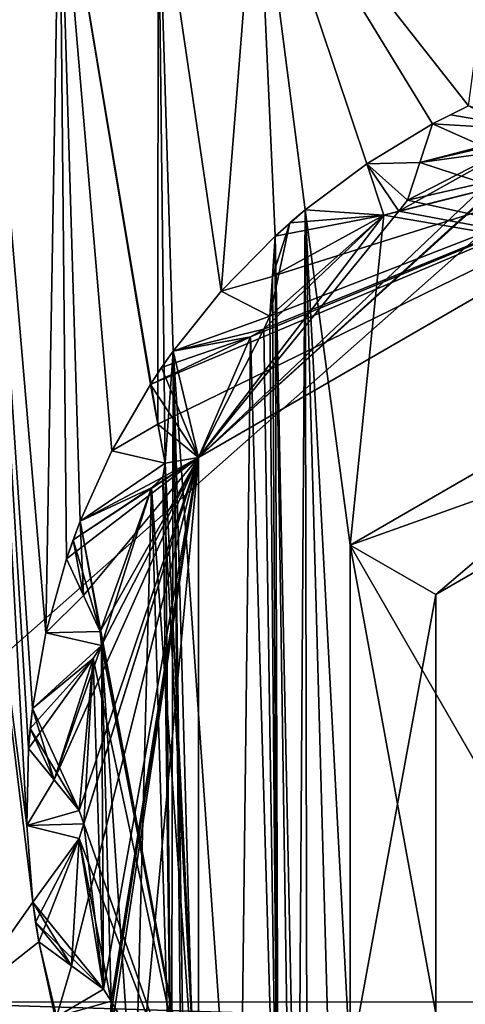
# Model space of a CAD drawing. Header units: metres. Extents: x -205 to 205, y -82 to 82.
# Tile 17 of 256: x -171.44 to -169.18, y -37.5 to -32.53. Entities that reach past the tile are written whole.
import ezdxf

# ---------------------------------------------------------------- set-up
doc = ezdxf.new("R2010")
doc.units = ezdxf.units.M
doc.layers.add('solid_PRT0003', color=7, linetype='CONTINUOUS')

msp = doc.modelspace()

# ---------------------------------------------------------------- linework, layer by layer
at = {"layer": 'solid_PRT0003'}
for points in [[(-200, -75), (-200, 75), (0, 75)], [(0, -75), (-200, -75), (0, 75)], [(-173.501572, -37.4888, 108.5), (-88.490875, 37.499069, 108.5), (-173.490875, 37.5112, 108.5)], [(-173.501572, -37.4888, 108.5), (-88.501579, -37.500927, 108.5), (-88.490875, 37.499069, 108.5)], [(-89.929092, -37.500725, 108.410858), (-172.074066, -37.489002, 108.410858), (-172.063354, 37.510998, 108.410858)], [(-89.918396, 37.499275, 108.410858), (-89.929092, -37.500725, 108.410858), (-172.063354, 37.510998, 108.410858)], [(-171.399933, -36.597992, 75), (-171.723206, -30.731848, 75), (-171.723694, -34.102295, 75)], [(-171.304398, -35.625072, 75), (-171.233902, -31.591772, 75), (-171.723206, -30.731848, 75)], [(-171.371552, -36.007824, 75), (-171.304398, -35.625072, 75), (-171.723206, -30.731848, 75)], [(-171.391357, -36.209488, 75), (-171.371552, -36.007824, 75), (-171.723206, -30.731848, 75)], [(-171.399933, -36.597992, 75), (-171.391357, -36.209488, 75), (-171.723206, -30.731848, 75)], [(-169.16832, -32.963825, 75), (-168.913467, -31.072834, 75), (-170.234879, -31.604565, 75)], [(-171.304398, -35.625072, 75), (-171.199478, -35.250904, 75), (-171.233902, -31.591772, 75)], [(-170.737717, -34.570728, 75), (-170.736191, -31.731861, 75), (-171.233902, -31.591772, 75)], [(-170.96991, -34.706478, 75), (-170.775223, -34.370159, 75), (-171.233902, -31.591772, 75)], [(-170.737717, -34.570728, 75), (-171.233902, -31.591772, 75), (-170.775223, -34.370159, 75)], [(-171.130142, -35.060505, 75), (-170.96991, -34.706478, 75), (-171.233902, -31.591772, 75)], [(-171.199478, -35.250904, 75), (-171.130142, -35.060505, 75), (-171.233902, -31.591772, 75)], [(-170.41748, -33.899929, 75), (-170.234879, -31.604565, 75), (-170.736191, -31.731861, 75)], [(-170.41748, -33.899929, 75), (-170.145279, -33.622585, 75), (-170.234879, -31.604565, 75)], [(-169.349213, -33.055164, 75), (-169.16832, -32.963825, 75), (-170.234879, -31.604565, 75)], [(-169.681824, -33.2561, 75), (-169.349213, -33.055164, 75), (-170.234879, -31.604565, 75)], [(-169.992798, -33.489136, 75), (-169.681824, -33.2561, 75), (-170.234879, -31.604565, 75)], [(-170.145279, -33.622585, 75), (-169.992798, -33.489136, 75), (-170.234879, -31.604565, 75)], [(-170.737717, -34.570728, 75), (-170.700821, -34.768085, 75), (-170.736191, -31.731861, 75)], [(-170.660721, -34.20298, 75), (-170.41748, -33.899929, 75), (-170.736191, -31.731861, 75)], [(-170.700821, -34.768085, 75), (-170.660721, -34.20298, 75), (-170.736191, -31.731861, 75)], [(-167.501068, -33.87476, 75), (-169.16832, -32.963825, 75), (-169.349213, -33.055164, 75)], [(-169.349213, -33.055164, 26), (-169.16832, -32.963825, 26), (-169.259354, -33.00832, 26)], [(-168.790146, -33.088223, 26), (-169.16832, -32.963825, 26), (-169.349213, -33.055164, 26)], [(-169.259354, -33.00832, 55), (-169.259354, -33.00832, 26), (-169.16832, -32.963825, 26)], [(-169.16832, -32.963825, 55), (-169.259354, -33.00832, 55), (-169.16832, -32.963825, 26)], [(-168.790146, -33.088223, 55), (-169.259354, -33.00832, 55), (-169.16832, -32.963825, 55)], [(-170.737717, -34.570728, 26), (-167.500931, -32.989655, 26), (-170.775223, -34.370159, 26)], [(-170.269394, -34.129803, 26), (-170.775223, -34.370159, 26), (-167.500931, -32.989655, 26)], [(-170.737717, -34.570728, 26), (-170.532379, -34.739414, 26), (-167.500931, -32.989655, 26)], [(-170.532455, -34.739559, 55), (-168.655167, -33.044525, 55), (-167.500931, -32.989655, 55)], [(-170.532379, -34.739414, 26), (-170.532455, -34.739559, 55), (-167.500931, -32.989655, 55)], [(-170.532379, -34.739414, 26), (-167.500931, -32.989655, 55), (-167.500931, -32.989655, 26)], [(-170.201614, -34.091389, 26), (-170.269394, -34.129803, 26), (-167.500931, -32.989655, 26)], [(-170.172165, -34.026516, 26), (-170.201614, -34.091389, 26), (-167.500931, -32.989655, 26)], [(-170.158646, -33.823399, 26), (-170.172165, -34.026516, 26), (-167.500931, -32.989655, 26)], [(-169.595566, -33.515575, 26), (-170.158646, -33.823399, 26), (-167.500931, -32.989655, 26)], [(-169.520355, -33.495224, 26), (-169.595566, -33.515575, 26), (-167.500931, -32.989655, 26)], [(-169.475708, -33.439716, 26), (-169.520355, -33.495224, 26), (-167.500931, -32.989655, 26)], [(-169.412964, -33.248993, 26), (-169.475708, -33.439716, 26), (-167.500931, -32.989655, 26)], [(-168.71225, -33.087215, 26), (-169.412964, -33.248993, 26), (-167.500931, -32.989655, 26)], [(-169.349213, -33.055164, 55), (-169.349213, -33.055164, 26), (-169.259354, -33.00832, 26)], [(-169.259354, -33.00832, 55), (-169.349213, -33.055164, 55), (-169.259354, -33.00832, 26)], [(-168.790146, -33.088223, 55), (-169.349213, -33.055164, 55), (-169.259354, -33.00832, 55)], [(-170.532455, -34.739559, 55), (-168.71225, -33.087212, 55), (-168.655167, -33.044525, 55)], [(-169.349213, -33.055164, 55), (-169.349213, -33.055164, 75), (-169.681824, -33.2561, 75)], [(-169.349213, -33.055164, 6), (-169.681824, -33.2561, 75), (-169.681824, -33.2561, 6)], [(-169.349213, -33.055164, 26), (-169.681824, -33.2561, 75), (-169.349213, -33.055164, 6)], [(-169.349213, -33.055164, 55), (-169.681824, -33.2561, 75), (-169.349213, -33.055164, 26)], [(-169.412964, -33.24897, 6), (-169.349213, -33.055164, 6), (-169.681824, -33.2561, 6)], [(-169.349213, -33.055164, 55), (-169.475708, -33.439716, 75), (-169.412964, -33.248993, 75)], [(-169.412964, -33.24897, 55), (-169.475708, -33.439716, 75), (-169.349213, -33.055164, 55)], [(-169.475708, -33.439716, 26), (-169.349213, -33.055164, 6), (-169.412964, -33.24897, 6)], [(-169.412964, -33.248993, 26), (-169.349213, -33.055164, 6), (-169.475708, -33.439716, 26)], [(-167.501068, -33.87476, 75), (-169.349213, -33.055164, 75), (-169.412964, -33.248993, 75)], [(-169.349213, -33.055164, 55), (-169.412964, -33.248993, 75), (-169.349213, -33.055164, 75)], [(-169.412964, -33.248993, 26), (-169.349213, -33.055164, 26), (-169.349213, -33.055164, 6)], [(-168.790146, -33.088223, 26), (-169.349213, -33.055164, 26), (-169.412964, -33.248993, 26)], [(-169.412964, -33.24897, 55), (-169.349213, -33.055164, 55), (-168.790146, -33.088223, 55)], [(-170.532455, -34.739559, 55), (-168.790146, -33.088223, 55), (-168.71225, -33.087212, 55)], [(-170.532455, -34.739559, 55), (-169.52037, -33.495224, 55), (-168.790146, -33.088223, 55)], [(-169.52037, -33.495224, 55), (-169.475693, -33.439682, 55), (-168.790146, -33.088223, 55)], [(-169.475693, -33.439682, 55), (-169.412964, -33.24897, 55), (-168.790146, -33.088223, 55)], [(-168.71225, -33.087215, 26), (-168.790146, -33.088223, 26), (-169.412964, -33.248993, 26)], [(-169.681824, -33.2561, 6), (-169.681824, -33.2561, 75), (-169.992798, -33.489136, 75)], [(-169.992798, -33.489136, 55), (-169.681824, -33.2561, 6), (-169.992798, -33.489136, 75)], [(-169.595566, -33.515575, 6), (-169.681824, -33.2561, 6), (-169.992798, -33.489136, 6)], [(-169.992798, -33.489136, 26), (-169.992798, -33.489136, 6), (-169.681824, -33.2561, 6)], [(-169.992798, -33.489136, 55), (-169.992798, -33.489136, 26), (-169.681824, -33.2561, 6)], [(-169.475693, -33.439682, 6), (-169.412964, -33.24897, 6), (-169.681824, -33.2561, 6)], [(-169.52037, -33.495224, 6), (-169.475693, -33.439682, 6), (-169.681824, -33.2561, 6)], [(-169.595566, -33.515575, 6), (-169.52037, -33.495224, 6), (-169.681824, -33.2561, 6)], [(-169.475693, -33.439682, 55), (-169.475708, -33.439716, 75), (-169.412964, -33.24897, 55)], [(-169.475708, -33.439716, 26), (-169.412964, -33.24897, 6), (-169.475693, -33.439682, 6)], [(-167.501068, -33.87476, 75), (-169.412964, -33.248993, 75), (-169.475708, -33.439716, 75)], [(-169.52037, -33.495224, 55), (-169.475708, -33.439716, 75), (-169.475693, -33.439682, 55)], [(-169.475708, -33.439716, 26), (-169.475693, -33.439682, 6), (-169.52037, -33.495224, 6)], [(-169.52037, -33.495224, 55), (-169.520355, -33.495224, 75), (-169.475708, -33.439716, 75)], [(-169.475708, -33.439716, 26), (-169.52037, -33.495224, 6), (-169.520355, -33.495224, 26)], [(-167.501068, -33.87476, 75), (-169.475708, -33.439716, 75), (-169.520355, -33.495224, 75)], [(-170.532455, -34.739559, 55), (-169.595566, -33.515575, 55), (-169.52037, -33.495224, 55)], [(-170.030426, -39.103981, 75), (-169.992798, -33.489136, 75), (-170.145279, -33.622585, 75)], [(-170.069901, -33.554871, 55), (-170.069901, -33.554871, 26), (-169.992798, -33.489136, 26)], [(-169.595566, -33.515575, 26), (-169.992798, -33.489136, 26), (-170.069901, -33.554871, 26)], [(-169.992798, -33.489136, 55), (-170.069901, -33.554871, 55), (-169.992798, -33.489136, 26)], [(-169.595566, -33.515575, 55), (-170.069901, -33.554871, 55), (-169.992798, -33.489136, 55)], [(-170.030426, -39.103981, 75), (-169.981964, -39.49913, 75), (-169.992798, -33.489136, 75)], [(-169.765823, -35.181904, 75), (-169.595566, -33.515575, 75), (-169.992798, -33.489136, 75)], [(-169.595566, -33.515575, 55), (-169.992798, -33.489136, 75), (-169.595566, -33.515575, 75)], [(-169.822311, -39.623905, 75), (-169.992798, -33.489136, 75), (-169.981964, -39.49913, 75)], [(-169.76619, -37.796764, 75), (-169.992798, -33.489136, 75), (-169.822311, -39.623905, 75)], [(-169.76619, -37.796764, 75), (-169.765823, -35.181904, 75), (-169.992798, -33.489136, 75)], [(-169.595566, -33.515575, 55), (-169.992798, -33.489136, 55), (-169.992798, -33.489136, 75)], [(-169.992798, -33.489136, 26), (-169.595566, -33.515575, 6), (-169.992798, -33.489136, 6)], [(-169.595566, -33.515575, 26), (-169.595566, -33.515575, 6), (-169.992798, -33.489136, 26)], [(-167.501068, -33.87476, 75), (-169.520355, -33.495224, 75), (-169.595566, -33.515575, 75)], [(-169.595566, -33.515575, 55), (-169.595566, -33.515575, 75), (-169.520355, -33.495224, 75)], [(-169.595566, -33.515575, 55), (-169.520355, -33.495224, 75), (-169.52037, -33.495224, 55)], [(-169.520355, -33.495224, 26), (-169.52037, -33.495224, 6), (-169.595566, -33.515575, 6)], [(-169.520355, -33.495224, 26), (-169.595566, -33.515575, 6), (-169.595566, -33.515575, 26)], [(-170.532455, -34.739559, 55), (-170.201614, -34.091389, 55), (-169.595566, -33.515575, 55)], [(-170.201614, -34.091389, 55), (-170.172165, -34.026478, 55), (-169.595566, -33.515575, 55)], [(-170.172165, -34.026478, 55), (-170.069901, -33.554871, 55), (-169.595566, -33.515575, 55)], [(-170.172165, -34.026478, 55), (-170.158829, -33.82616, 55), (-170.069901, -33.554871, 55)], [(-170.158829, -33.82616, 55), (-170.145279, -33.622585, 55), (-170.069901, -33.554871, 55)], [(-169.595566, -33.515575, 26), (-170.145279, -33.622585, 26), (-170.158646, -33.823399, 26)], [(-169.595566, -33.515575, 26), (-170.069901, -33.554871, 26), (-170.145279, -33.622585, 26)], [(-170.145279, -33.622585, 55), (-170.145279, -33.622585, 26), (-170.069901, -33.554871, 26)], [(-170.069901, -33.554871, 55), (-170.145279, -33.622585, 55), (-170.069901, -33.554871, 26)], [(-169.765823, -35.181904, 75), (-167.501068, -33.87476, 75), (-169.595566, -33.515575, 75)], [(-170.145279, -33.622585, 55), (-170.145279, -33.622585, 75), (-170.41748, -33.899929, 75)], [(-170.145279, -33.622585, 6), (-170.41748, -33.899929, 75), (-170.41748, -33.899929, 6)], [(-170.145279, -33.622585, 26), (-170.41748, -33.899929, 75), (-170.145279, -33.622585, 6)], [(-170.145279, -33.622585, 55), (-170.41748, -33.899929, 75), (-170.145279, -33.622585, 26)], [(-170.158829, -33.82616, 6), (-170.145279, -33.622585, 6), (-170.41748, -33.899929, 6)], [(-170.145279, -33.622585, 55), (-170.172165, -34.026516, 75), (-170.158646, -33.823399, 75)], [(-170.158829, -33.82616, 55), (-170.172165, -34.026516, 75), (-170.145279, -33.622585, 55)], [(-170.172165, -34.026516, 26), (-170.145279, -33.622585, 6), (-170.158829, -33.82616, 6)], [(-170.158646, -33.823399, 26), (-170.145279, -33.622585, 6), (-170.172165, -34.026516, 26)], [(-170.127411, -39.000454, 75), (-170.145279, -33.622585, 75), (-170.158646, -33.823399, 75)], [(-170.145279, -33.622585, 55), (-170.158646, -33.823399, 75), (-170.145279, -33.622585, 75)], [(-170.158646, -33.823399, 26), (-170.145279, -33.622585, 26), (-170.145279, -33.622585, 6)], [(-170.064514, -39.03392, 75), (-170.030426, -39.103981, 75), (-170.145279, -33.622585, 75)], [(-170.127411, -39.000454, 75), (-170.064514, -39.03392, 75), (-170.145279, -33.622585, 75)], [(-170.172165, -34.026478, 6), (-170.158829, -33.82616, 6), (-170.41748, -33.899929, 6)], [(-170.127411, -39.000454, 75), (-170.158646, -33.823399, 75), (-170.172165, -34.026516, 75)], [(-170.172165, -34.026478, 55), (-170.172165, -34.026516, 75), (-170.158829, -33.82616, 55)], [(-170.172165, -34.026516, 26), (-170.158829, -33.82616, 6), (-170.172165, -34.026478, 6)], [(-170.41748, -33.899929, 6), (-170.41748, -33.899929, 75), (-170.660721, -34.20298, 75)], [(-170.660721, -34.20298, 55), (-170.41748, -33.899929, 6), (-170.660721, -34.20298, 75)], [(-170.172165, -34.026478, 6), (-170.41748, -33.899929, 6), (-170.660721, -34.20298, 6)], [(-170.660721, -34.20298, 26), (-170.660721, -34.20298, 6), (-170.41748, -33.899929, 6)], [(-170.660721, -34.20298, 55), (-170.660721, -34.20298, 26), (-170.41748, -33.899929, 6)], [(-167.501129, -34.374657, 74.500084), (-167.501068, -33.87476, 75), (-169.765823, -35.181904, 75)], [(-169.765823, -35.181904, 6), (-167.501801, -39.104549, 6), (-167.501068, -33.87476, 6)], [(-169.332932, -35.431889, 6.499915), (-169.765823, -35.181904, 6), (-167.501068, -33.87476, 6)], [(-167.501129, -34.374657, 6.499915), (-169.332932, -35.431889, 6.499915), (-167.501068, -33.87476, 6)], [(-170.201614, -34.091389, 6), (-170.172165, -34.026478, 6), (-170.660721, -34.20298, 6)], [(-170.201614, -34.091389, 55), (-170.172165, -34.026516, 75), (-170.172165, -34.026478, 55)], [(-170.172165, -34.026516, 26), (-170.172165, -34.026478, 6), (-170.201614, -34.091389, 6)], [(-170.127411, -39.000454, 75), (-170.172165, -34.026516, 75), (-170.201614, -34.091389, 75)], [(-170.201614, -34.091389, 55), (-170.201614, -34.091389, 75), (-170.172165, -34.026516, 75)], [(-170.172165, -34.026516, 26), (-170.201614, -34.091389, 6), (-170.201614, -34.091389, 26)], [(-171.369797, -36.985424, 75), (-171.723694, -34.102295, 75), (-171.724167, -37.489052, 75)], [(-171.369797, -36.985424, 75), (-171.399933, -36.597992, 75), (-171.723694, -34.102295, 75)], [(-170.269394, -34.129803, 6), (-170.201614, -34.091389, 6), (-170.660721, -34.20298, 6)], [(-170.532455, -34.739559, 55), (-170.269394, -34.129803, 55), (-170.201614, -34.091389, 55)], [(-170.127411, -39.000454, 75), (-170.201614, -34.091389, 75), (-170.269394, -34.129803, 75)], [(-170.269394, -34.129803, 55), (-170.269394, -34.129803, 75), (-170.201614, -34.091389, 75)], [(-170.269394, -34.129803, 55), (-170.201614, -34.091389, 75), (-170.201614, -34.091389, 55)], [(-170.201614, -34.091389, 26), (-170.201614, -34.091389, 6), (-170.269394, -34.129803, 6)], [(-170.201614, -34.091389, 26), (-170.269394, -34.129803, 6), (-170.269394, -34.129803, 26)], [(-170.269394, -34.129803, 26), (-170.719055, -34.285824, 26), (-170.775223, -34.370159, 26)], [(-170.269394, -34.129803, 26), (-170.660721, -34.20298, 26), (-170.719055, -34.285824, 26)], [(-170.326508, -38.974567, 75), (-170.269394, -34.129803, 75), (-170.660721, -34.20298, 75)], [(-170.269394, -34.129803, 55), (-170.660721, -34.20298, 75), (-170.269394, -34.129803, 75)], [(-170.269394, -34.129803, 55), (-170.660721, -34.20298, 55), (-170.660721, -34.20298, 75)], [(-170.660721, -34.20298, 26), (-170.269394, -34.129803, 6), (-170.660721, -34.20298, 6)], [(-170.269394, -34.129803, 26), (-170.269394, -34.129803, 6), (-170.660721, -34.20298, 26)], [(-170.532455, -34.739559, 55), (-170.660721, -34.20298, 55), (-170.269394, -34.129803, 55)], [(-170.326508, -38.974567, 75), (-170.127411, -39.000454, 75), (-170.269394, -34.129803, 75)], [(-170.719055, -34.285824, 55), (-170.719055, -34.285824, 26), (-170.660721, -34.20298, 26)], [(-170.660721, -34.20298, 55), (-170.719055, -34.285824, 55), (-170.660721, -34.20298, 26)], [(-170.532455, -34.739559, 55), (-170.719055, -34.285824, 55), (-170.660721, -34.20298, 55)], [(-170.669327, -38.26852, 75), (-170.660721, -34.20298, 75), (-170.700821, -34.768085, 75)], [(-170.669327, -38.26852, 75), (-170.61673, -38.316578, 75), (-170.660721, -34.20298, 75)], [(-170.61673, -38.316578, 75), (-170.601135, -38.39291, 75), (-170.660721, -34.20298, 75)], [(-170.528854, -38.948257, 75), (-170.660721, -34.20298, 75), (-170.601135, -38.39291, 75)], [(-170.326508, -38.974567, 75), (-170.660721, -34.20298, 75), (-170.528854, -38.948257, 75)], [(-170.775223, -34.370159, 55), (-170.775223, -34.370159, 26), (-170.719055, -34.285824, 26)], [(-170.719055, -34.285824, 55), (-170.775223, -34.370159, 55), (-170.719055, -34.285824, 26)], [(-170.532455, -34.739559, 55), (-170.775223, -34.370159, 55), (-170.719055, -34.285824, 55)], [(-170.775223, -34.370159, 55), (-170.775223, -34.370159, 75), (-170.96991, -34.706478, 75)], [(-170.775223, -34.370159, 6), (-170.96991, -34.706478, 75), (-170.96991, -34.706478, 6)], [(-170.775223, -34.370159, 26), (-170.96991, -34.706478, 75), (-170.775223, -34.370159, 6)], [(-170.775223, -34.370159, 55), (-170.96991, -34.706478, 75), (-170.775223, -34.370159, 26)], [(-170.737732, -34.570705, 6), (-170.775223, -34.370159, 6), (-170.96991, -34.706478, 6)], [(-170.775223, -34.370159, 55), (-170.737717, -34.570728, 75), (-170.775223, -34.370159, 75)], [(-170.775223, -34.370159, 55), (-170.700821, -34.768085, 75), (-170.737717, -34.570728, 75)], [(-170.737732, -34.570705, 55), (-170.700821, -34.768085, 75), (-170.775223, -34.370159, 55)], [(-170.700821, -34.768085, 26), (-170.775223, -34.370159, 6), (-170.737732, -34.570705, 6)], [(-170.737717, -34.570728, 26), (-170.775223, -34.370159, 26), (-170.775223, -34.370159, 6)], [(-170.737717, -34.570728, 26), (-170.775223, -34.370159, 6), (-170.700821, -34.768085, 26)], [(-170.532455, -34.739559, 55), (-170.737732, -34.570705, 55), (-170.775223, -34.370159, 55)], [(-169.332932, -35.431889, 74.500084), (-167.501129, -34.374657, 74.500084), (-169.765823, -35.181904, 75)], [(-169.332932, -35.431889, 74.500084), (-169.332932, -35.431889, 6.499915), (-167.501129, -34.374657, 6.499915)], [(-169.332932, -35.431889, 74.500084), (-167.501129, -34.374657, 6.499915), (-167.501129, -34.374657, 74.500084)], [(-170.700821, -34.768047, 6), (-170.737732, -34.570705, 6), (-170.96991, -34.706478, 6)], [(-170.700821, -34.768047, 55), (-170.700821, -34.768085, 75), (-170.737732, -34.570705, 55)], [(-170.700821, -34.768085, 26), (-170.737732, -34.570705, 6), (-170.700821, -34.768047, 6)], [(-170.532455, -34.739559, 55), (-170.700821, -34.768047, 55), (-170.737732, -34.570705, 55)], [(-170.737717, -34.570728, 26), (-170.700821, -34.768085, 26), (-170.532379, -34.739414, 26)], [(-171.261871, -36.36718, 26), (-171.134445, -36.522346, 26), (-170.532379, -34.739414, 26)], [(-171.022995, -35.688862, 26), (-171.261871, -36.36718, 26), (-170.532379, -34.739414, 26)], [(-170.532379, -34.739414, 26), (-171.166046, -35.155254, 26), (-171.199478, -35.250904, 26)], [(-171.113266, -35.435848, 26), (-170.532379, -34.739414, 26), (-171.199478, -35.250904, 26)], [(-171.174179, -37.30621, 26), (-171.012177, -37.424812, 26), (-170.532379, -34.739414, 26)], [(-171.134628, -36.6642, 26), (-171.174179, -37.30621, 26), (-170.532379, -34.739414, 26)], [(-170.769302, -34.892307, 26), (-171.166046, -35.155254, 26), (-170.532379, -34.739414, 26)], [(-171.111511, -36.589794, 26), (-171.134628, -36.6642, 26), (-170.532379, -34.739414, 26)], [(-171.134445, -36.522346, 26), (-171.111511, -36.589794, 26), (-170.532379, -34.739414, 26)], [(-170.96991, -34.706478, 6), (-170.96991, -34.706478, 75), (-171.130142, -35.060505, 75)], [(-171.130142, -35.060505, 55), (-170.96991, -34.706478, 6), (-171.130142, -35.060505, 75)], [(-170.700821, -34.768047, 6), (-170.96991, -34.706478, 6), (-171.130142, -35.060505, 6)], [(-171.130142, -35.060505, 26), (-171.130142, -35.060505, 6), (-170.96991, -34.706478, 6)], [(-171.130142, -35.060505, 55), (-171.130142, -35.060505, 26), (-170.96991, -34.706478, 6)], [(-171.113266, -35.435848, 26), (-171.028442, -35.617825, 26), (-170.532379, -34.739414, 26)], [(-170.855728, -38.193932, 26), (-170.532379, -34.739414, 26), (-171.045166, -38.11813, 26)], [(-170.977066, -37.562252, 26), (-171.045166, -38.11813, 26), (-170.532379, -34.739414, 26)], [(-171.028442, -35.617825, 26), (-171.022995, -35.688862, 26), (-170.532379, -34.739414, 26)], [(-171.012177, -37.424812, 26), (-170.97319, -37.48444, 26), (-170.532379, -34.739414, 26)], [(-170.97319, -37.48444, 26), (-170.977066, -37.562252, 26), (-170.532379, -34.739414, 26)], [(-170.855728, -38.193932, 26), (-170.532959, -38.238888, 26), (-170.532379, -34.739414, 26)], [(-170.713211, -34.838242, 26), (-170.769302, -34.892307, 26), (-170.532379, -34.739414, 26)], [(-170.700821, -34.768085, 26), (-170.713211, -34.838242, 26), (-170.532379, -34.739414, 26)], [(-170.532455, -34.739559, 55), (-170.532867, -38.239029, 55), (-170.700821, -34.768047, 55)], [(-170.532379, -34.739414, 26), (-170.532959, -38.238888, 26), (-170.532455, -34.739559, 55)], [(-170.532959, -38.238888, 26), (-170.532867, -38.239029, 55), (-170.532455, -34.739559, 55)], [(-170.713211, -34.838245, 6), (-170.700821, -34.768047, 6), (-171.130142, -35.060505, 6)], [(-170.713211, -34.838245, 55), (-170.700821, -34.768085, 75), (-170.700821, -34.768047, 55)], [(-170.700821, -34.768085, 26), (-170.700821, -34.768047, 6), (-170.713211, -34.838245, 6)], [(-170.532867, -38.239029, 55), (-170.713211, -34.838245, 55), (-170.700821, -34.768047, 55)], [(-170.669327, -38.26852, 75), (-170.700821, -34.768085, 75), (-170.713211, -34.838242, 75)], [(-170.713211, -34.838245, 55), (-170.713211, -34.838242, 75), (-170.700821, -34.768085, 75)], [(-170.700821, -34.768085, 26), (-170.713211, -34.838245, 6), (-170.713211, -34.838242, 26)], [(-170.769302, -34.892307, 6), (-170.713211, -34.838245, 6), (-171.130142, -35.060505, 6)], [(-170.669327, -38.26852, 75), (-170.713211, -34.838242, 75), (-170.769302, -34.892307, 75)], [(-170.769302, -34.892307, 55), (-170.769302, -34.892307, 75), (-170.713211, -34.838242, 75)], [(-170.769302, -34.892307, 55), (-170.713211, -34.838242, 75), (-170.713211, -34.838245, 55)], [(-170.713211, -34.838242, 26), (-170.713211, -34.838245, 6), (-170.769302, -34.892307, 6)], [(-170.713211, -34.838242, 26), (-170.769302, -34.892307, 6), (-170.769302, -34.892307, 26)], [(-170.532867, -38.239029, 55), (-170.769302, -34.892307, 55), (-170.713211, -34.838245, 55)], [(-170.769302, -34.892307, 26), (-171.130142, -35.060505, 26), (-171.166046, -35.155254, 26)], [(-171.028442, -35.617825, 75), (-170.769302, -34.892307, 75), (-171.130142, -35.060505, 75)], [(-170.769302, -34.892307, 55), (-171.130142, -35.060505, 75), (-170.769302, -34.892307, 75)], [(-170.769302, -34.892307, 55), (-171.130142, -35.060505, 55), (-171.130142, -35.060505, 75)], [(-171.130142, -35.060505, 26), (-170.769302, -34.892307, 6), (-171.130142, -35.060505, 6)], [(-170.769302, -34.892307, 26), (-170.769302, -34.892307, 6), (-171.130142, -35.060505, 26)], [(-170.532867, -38.239029, 55), (-171.130142, -35.060505, 55), (-170.769302, -34.892307, 55)], [(-171.028442, -35.617825, 75), (-171.022995, -35.688862, 75), (-170.769302, -34.892307, 75)], [(-170.855728, -38.193932, 75), (-170.769302, -34.892307, 75), (-171.022995, -35.688862, 75)], [(-170.855728, -38.193932, 75), (-170.669327, -38.26852, 75), (-170.769302, -34.892307, 75)], [(-171.113266, -35.435848, 75), (-171.130142, -35.060505, 75), (-171.199478, -35.250904, 75)], [(-171.166046, -35.155254, 55), (-171.166046, -35.155254, 26), (-171.130142, -35.060505, 26)], [(-171.130142, -35.060505, 55), (-171.166046, -35.155254, 55), (-171.130142, -35.060505, 26)], [(-171.028458, -35.61779, 55), (-171.166046, -35.155254, 55), (-171.130142, -35.060505, 55)], [(-171.113266, -35.435848, 75), (-171.028442, -35.617825, 75), (-171.130142, -35.060505, 75)], [(-170.532867, -38.239029, 55), (-171.028458, -35.61779, 55), (-171.130142, -35.060505, 55)], [(-171.199478, -35.250904, 55), (-171.199478, -35.250904, 26), (-171.166046, -35.155254, 26)], [(-171.166046, -35.155254, 55), (-171.199478, -35.250904, 55), (-171.166046, -35.155254, 26)], [(-171.113281, -35.435825, 55), (-171.199478, -35.250904, 55), (-171.166046, -35.155254, 55)], [(-171.028458, -35.61779, 55), (-171.113281, -35.435825, 55), (-171.166046, -35.155254, 55)], [(-169.332932, -35.431889, 74.500084), (-169.765823, -35.181904, 75), (-169.76619, -37.796764, 75)], [(-169.765823, -35.181904, 6), (-169.76619, -37.796764, 6), (-167.501801, -39.104549, 6)], [(-169.333221, -37.546898, 6.499915), (-169.76619, -37.796764, 6), (-169.765823, -35.181904, 6)], [(-169.332932, -35.431889, 6.499915), (-169.333221, -37.546898, 6.499915), (-169.765823, -35.181904, 6)], [(-171.199478, -35.250904, 55), (-171.199478, -35.250904, 75), (-171.304398, -35.625072, 75)], [(-171.199478, -35.250904, 6), (-171.304398, -35.625072, 75), (-171.304398, -35.625072, 6)], [(-171.199478, -35.250904, 26), (-171.304398, -35.625072, 75), (-171.199478, -35.250904, 6)], [(-171.199478, -35.250904, 55), (-171.304398, -35.625072, 75), (-171.199478, -35.250904, 26)], [(-171.113281, -35.435825, 6), (-171.199478, -35.250904, 6), (-171.304398, -35.625072, 6)], [(-171.199478, -35.250904, 55), (-171.113266, -35.435848, 75), (-171.199478, -35.250904, 75)], [(-171.199478, -35.250904, 55), (-171.028442, -35.617825, 75), (-171.113266, -35.435848, 75)], [(-171.113281, -35.435825, 55), (-171.028442, -35.617825, 75), (-171.199478, -35.250904, 55)], [(-171.028442, -35.617825, 26), (-171.199478, -35.250904, 6), (-171.113281, -35.435825, 6)], [(-171.113266, -35.435848, 26), (-171.199478, -35.250904, 26), (-171.199478, -35.250904, 6)], [(-171.113266, -35.435848, 26), (-171.199478, -35.250904, 6), (-171.028442, -35.617825, 26)], [(-171.028458, -35.61779, 6), (-171.113281, -35.435825, 6), (-171.304398, -35.625072, 6)], [(-171.028458, -35.61779, 55), (-171.028442, -35.617825, 75), (-171.113281, -35.435825, 55)], [(-171.028442, -35.617825, 26), (-171.113281, -35.435825, 6), (-171.028458, -35.61779, 6)], [(-169.332932, -35.431889, 74.500084), (-169.76619, -37.796764, 75), (-169.333221, -37.546898, 74.500084)], [(-169.333221, -37.546898, 74.500084), (-169.333221, -37.546898, 6.499915), (-169.332932, -35.431889, 6.499915)], [(-169.332932, -35.431889, 74.500084), (-169.333221, -37.546898, 74.500084), (-169.332932, -35.431889, 6.499915)], [(-171.304398, -35.625072, 6), (-171.304398, -35.625072, 75), (-171.371552, -36.007824, 75)], [(-171.371552, -36.007824, 55), (-171.304398, -35.625072, 6), (-171.371552, -36.007824, 75)], [(-171.022995, -35.688862, 6), (-171.304398, -35.625072, 6), (-171.371552, -36.007824, 6)], [(-171.371552, -36.007824, 26), (-171.371552, -36.007824, 6), (-171.304398, -35.625072, 6)], [(-171.371552, -36.007824, 55), (-171.371552, -36.007824, 26), (-171.304398, -35.625072, 6)], [(-171.022995, -35.688862, 6), (-171.028458, -35.61779, 6), (-171.304398, -35.625072, 6)], [(-171.022995, -35.688862, 55), (-171.028442, -35.617825, 75), (-171.028458, -35.61779, 55)], [(-171.028442, -35.617825, 26), (-171.028458, -35.61779, 6), (-171.022995, -35.688862, 6)], [(-170.532867, -38.239029, 55), (-171.022995, -35.688862, 55), (-171.028458, -35.61779, 55)], [(-171.022995, -35.688862, 55), (-171.022995, -35.688862, 75), (-171.028442, -35.617825, 75)], [(-171.028442, -35.617825, 26), (-171.022995, -35.688862, 6), (-171.022995, -35.688862, 26)], [(-171.063889, -35.755177, 6), (-171.022995, -35.688862, 6), (-171.371552, -36.007824, 6)], [(-171.022995, -35.688862, 26), (-171.063889, -35.755177, 26), (-171.261871, -36.36718, 26)], [(-171.012177, -37.424812, 75), (-171.022995, -35.688862, 75), (-171.063889, -35.755177, 75)], [(-171.063889, -35.755177, 55), (-171.063889, -35.755177, 75), (-171.022995, -35.688862, 75)], [(-171.063889, -35.755177, 55), (-171.022995, -35.688862, 75), (-171.022995, -35.688862, 55)], [(-171.022995, -35.688862, 26), (-171.022995, -35.688862, 6), (-171.063889, -35.755177, 6)], [(-171.022995, -35.688862, 26), (-171.063889, -35.755177, 6), (-171.063889, -35.755177, 26)], [(-170.532867, -38.239029, 55), (-171.063889, -35.755177, 55), (-171.022995, -35.688862, 55)], [(-171.012177, -37.424812, 75), (-170.97319, -37.48444, 75), (-171.022995, -35.688862, 75)], [(-170.855728, -38.193932, 75), (-171.022995, -35.688862, 75), (-170.97319, -37.48444, 75)], [(-171.063889, -35.755177, 26), (-171.382767, -36.108528, 26), (-171.391357, -36.209488, 26)], [(-171.063889, -35.755177, 26), (-171.391357, -36.209488, 26), (-171.261871, -36.36718, 26)], [(-171.063889, -35.755177, 26), (-171.371552, -36.007824, 26), (-171.382767, -36.108528, 26)], [(-171.134445, -36.522346, 75), (-171.063889, -35.755177, 75), (-171.371552, -36.007824, 75)], [(-171.063889, -35.755177, 55), (-171.371552, -36.007824, 75), (-171.063889, -35.755177, 75)], [(-171.063889, -35.755177, 55), (-171.371552, -36.007824, 55), (-171.371552, -36.007824, 75)], [(-171.371552, -36.007824, 26), (-171.063889, -35.755177, 6), (-171.371552, -36.007824, 6)], [(-171.063889, -35.755177, 26), (-171.063889, -35.755177, 6), (-171.371552, -36.007824, 26)], [(-171.134476, -36.522316, 55), (-171.371552, -36.007824, 55), (-171.063889, -35.755177, 55)], [(-170.532867, -38.239029, 55), (-171.134476, -36.522316, 55), (-171.063889, -35.755177, 55)], [(-171.134445, -36.522346, 75), (-171.111511, -36.589794, 75), (-171.063889, -35.755177, 75)], [(-171.012177, -37.424812, 75), (-171.063889, -35.755177, 75), (-171.111511, -36.589794, 75)], [(-171.261871, -36.36718, 75), (-171.371552, -36.007824, 75), (-171.391357, -36.209488, 75)], [(-171.382767, -36.108528, 55), (-171.382767, -36.108528, 26), (-171.371552, -36.007824, 26)], [(-171.371552, -36.007824, 55), (-171.382767, -36.108528, 55), (-171.371552, -36.007824, 26)], [(-171.134476, -36.522316, 55), (-171.382767, -36.108528, 55), (-171.371552, -36.007824, 55)], [(-171.261871, -36.36718, 75), (-171.134445, -36.522346, 75), (-171.371552, -36.007824, 75)], [(-171.391357, -36.209488, 55), (-171.391357, -36.209488, 26), (-171.382767, -36.108528, 26)], [(-171.382767, -36.108528, 55), (-171.391357, -36.209488, 55), (-171.382767, -36.108528, 26)], [(-171.261887, -36.367161, 55), (-171.391357, -36.209488, 55), (-171.382767, -36.108528, 55)], [(-171.134476, -36.522316, 55), (-171.261887, -36.367161, 55), (-171.382767, -36.108528, 55)], [(-171.391357, -36.209488, 55), (-171.391357, -36.209488, 75), (-171.399933, -36.597992, 75)], [(-171.391357, -36.209488, 6), (-171.399933, -36.597992, 75), (-171.399933, -36.597992, 6)], [(-171.391357, -36.209488, 26), (-171.399933, -36.597992, 75), (-171.391357, -36.209488, 6)], [(-171.391357, -36.209488, 55), (-171.399933, -36.597992, 75), (-171.391357, -36.209488, 26)], [(-171.261887, -36.367161, 6), (-171.391357, -36.209488, 6), (-171.399933, -36.597992, 6)], [(-171.391357, -36.209488, 55), (-171.261871, -36.36718, 75), (-171.391357, -36.209488, 75)], [(-171.391357, -36.209488, 55), (-171.134445, -36.522346, 75), (-171.261871, -36.36718, 75)], [(-171.261887, -36.367161, 55), (-171.134445, -36.522346, 75), (-171.391357, -36.209488, 55)], [(-171.134445, -36.522346, 26), (-171.391357, -36.209488, 6), (-171.261887, -36.367161, 6)], [(-171.261871, -36.36718, 26), (-171.391357, -36.209488, 26), (-171.391357, -36.209488, 6)], [(-171.261871, -36.36718, 26), (-171.391357, -36.209488, 6), (-171.134445, -36.522346, 26)], [(-171.134476, -36.522316, 6), (-171.261887, -36.367161, 6), (-171.399933, -36.597992, 6)], [(-171.134476, -36.522316, 55), (-171.134445, -36.522346, 75), (-171.261887, -36.367161, 55)], [(-171.134445, -36.522346, 26), (-171.261887, -36.367161, 6), (-171.134476, -36.522316, 6)], [(-171.111511, -36.589798, 6), (-171.134476, -36.522316, 6), (-171.399933, -36.597992, 6)], [(-171.111511, -36.589798, 55), (-171.134445, -36.522346, 75), (-171.134476, -36.522316, 55)], [(-171.134445, -36.522346, 26), (-171.134476, -36.522316, 6), (-171.111511, -36.589798, 6)], [(-170.532867, -38.239029, 55), (-171.111511, -36.589798, 55), (-171.134476, -36.522316, 55)], [(-171.111511, -36.589798, 55), (-171.111511, -36.589794, 75), (-171.134445, -36.522346, 75)], [(-171.134445, -36.522346, 26), (-171.111511, -36.589798, 6), (-171.111511, -36.589794, 26)], [(-171.134628, -36.6642, 6), (-171.111511, -36.589798, 6), (-171.399933, -36.597992, 6)], [(-171.012177, -37.424812, 75), (-171.111511, -36.589794, 75), (-171.134628, -36.6642, 75)], [(-171.134628, -36.6642, 55), (-171.134628, -36.6642, 75), (-171.111511, -36.589794, 75)], [(-171.134628, -36.6642, 55), (-171.111511, -36.589794, 75), (-171.111511, -36.589798, 55)], [(-171.111511, -36.589794, 26), (-171.111511, -36.589798, 6), (-171.134628, -36.6642, 6)], [(-171.111511, -36.589794, 26), (-171.134628, -36.6642, 6), (-171.134628, -36.6642, 26)], [(-170.532867, -38.239029, 55), (-171.134628, -36.6642, 55), (-171.111511, -36.589798, 55)], [(-171.399933, -36.597992, 6), (-171.399933, -36.597992, 75), (-171.369797, -36.985424, 75)], [(-171.369797, -36.985424, 55), (-171.399933, -36.597992, 6), (-171.369797, -36.985424, 75)], [(-171.134628, -36.6642, 6), (-171.399933, -36.597992, 6), (-171.369797, -36.985424, 6)], [(-171.369797, -36.985424, 26), (-171.369797, -36.985424, 6), (-171.399933, -36.597992, 6)], [(-171.369797, -36.985424, 55), (-171.369797, -36.985424, 26), (-171.399933, -36.597992, 6)], [(-171.174179, -37.30621, 75), (-171.134628, -36.6642, 75), (-171.369797, -36.985424, 75)], [(-171.134628, -36.6642, 55), (-171.369797, -36.985424, 75), (-171.134628, -36.6642, 75)], [(-171.134628, -36.6642, 55), (-171.369797, -36.985424, 55), (-171.369797, -36.985424, 75)], [(-171.369797, -36.985424, 26), (-171.134628, -36.6642, 6), (-171.369797, -36.985424, 6)], [(-171.134628, -36.6642, 26), (-171.134628, -36.6642, 6), (-171.369797, -36.985424, 26)], [(-171.134628, -36.6642, 26), (-171.369797, -36.985424, 26), (-171.355606, -37.085751, 26)], [(-171.012207, -37.424789, 55), (-171.369797, -36.985424, 55), (-171.134628, -36.6642, 55)], [(-171.134628, -36.6642, 26), (-171.355606, -37.085751, 26), (-171.338821, -37.185677, 26)], [(-171.134628, -36.6642, 26), (-171.338821, -37.185677, 26), (-171.174179, -37.30621, 26)], [(-171.174179, -37.30621, 75), (-171.012177, -37.424812, 75), (-171.134628, -36.6642, 75)], [(-170.97319, -37.484444, 55), (-171.012207, -37.424789, 55), (-171.134628, -36.6642, 55)], [(-170.532867, -38.239029, 55), (-170.97319, -37.484444, 55), (-171.134628, -36.6642, 55)], [(-171.338821, -37.185677, 75), (-171.369797, -36.985424, 75), (-171.724167, -37.489052, 75)], [(-171.174179, -37.30621, 75), (-171.369797, -36.985424, 75), (-171.338821, -37.185677, 75)], [(-171.355606, -37.085751, 55), (-171.355606, -37.085751, 26), (-171.369797, -36.985424, 26)], [(-171.369797, -36.985424, 55), (-171.355606, -37.085751, 55), (-171.369797, -36.985424, 26)], [(-171.012207, -37.424789, 55), (-171.355606, -37.085751, 55), (-171.369797, -36.985424, 55)], [(-171.338821, -37.185677, 55), (-171.338821, -37.185677, 26), (-171.355606, -37.085751, 26)], [(-171.355606, -37.085751, 55), (-171.338821, -37.185677, 55), (-171.355606, -37.085751, 26)], [(-171.17421, -37.306194, 55), (-171.338821, -37.185677, 55), (-171.355606, -37.085751, 55)], [(-171.012207, -37.424789, 55), (-171.17421, -37.306194, 55), (-171.355606, -37.085751, 55)], [(-171.338821, -37.185677, 75), (-171.724167, -37.489052, 75), (-170.780624, -39.76791, 75)], [(-171.250504, -37.564106, 75), (-171.338821, -37.185677, 75), (-170.780624, -39.76791, 75)], [(-171.338821, -37.185677, 55), (-171.338821, -37.185677, 75), (-171.250504, -37.564106, 75)], [(-171.338821, -37.185677, 55), (-171.174179, -37.30621, 75), (-171.338821, -37.185677, 75)], [(-171.338821, -37.185677, 6), (-171.250504, -37.564106, 75), (-171.250504, -37.564106, 6)], [(-171.338821, -37.185677, 26), (-171.250504, -37.564106, 75), (-171.338821, -37.185677, 6)], [(-171.338821, -37.185677, 55), (-171.250504, -37.564106, 75), (-171.338821, -37.185677, 26)], [(-171.338821, -37.185677, 55), (-171.012177, -37.424812, 75), (-171.174179, -37.30621, 75)], [(-171.17421, -37.306194, 55), (-171.012177, -37.424812, 75), (-171.338821, -37.185677, 55)], [(-171.17421, -37.306194, 6), (-171.338821, -37.185677, 6), (-171.250504, -37.564106, 6)], [(-171.012177, -37.424812, 26), (-171.338821, -37.185677, 6), (-171.17421, -37.306194, 6)], [(-171.174179, -37.30621, 26), (-171.338821, -37.185677, 26), (-171.338821, -37.185677, 6)], [(-171.174179, -37.30621, 26), (-171.338821, -37.185677, 6), (-171.012177, -37.424812, 26)], [(-171.012207, -37.424789, 6), (-171.17421, -37.306194, 6), (-171.250504, -37.564106, 6)], [(-171.012207, -37.424789, 55), (-171.012177, -37.424812, 75), (-171.17421, -37.306194, 55)], [(-171.012177, -37.424812, 26), (-171.17421, -37.306194, 6), (-171.012207, -37.424789, 6)], [(-170.97319, -37.484444, 6), (-171.012207, -37.424789, 6), (-171.250504, -37.564106, 6)], [(-170.97319, -37.484444, 55), (-171.012177, -37.424812, 75), (-171.012207, -37.424789, 55)], [(-171.012177, -37.424812, 26), (-171.012207, -37.424789, 6), (-170.97319, -37.484444, 6)], [(-170.97319, -37.484444, 55), (-170.97319, -37.48444, 75), (-171.012177, -37.424812, 75)], [(-171.012177, -37.424812, 26), (-170.97319, -37.484444, 6), (-170.97319, -37.48444, 26)], [(-172.037628, -41.024548, 108.5), (-88.501579, -37.500927, 108.5), (-173.501572, -37.4888, 108.5)], [(-171.028061, -40.015278, 108.410858), (-171.724167, -37.489052, 75), (-172.074066, -37.489002, 108.410858)], [(-90.975815, -40.026699, 108.410858), (-172.074066, -37.489002, 108.410858), (-89.929092, -37.500725, 108.410858)], [(-171.028061, -40.015278, 108.410858), (-172.074066, -37.489002, 108.410858), (-90.975815, -40.026699, 108.410858)], [(-171.028061, -40.015278, 108.410858), (-170.780624, -39.76791, 75), (-171.724167, -37.489052, 75)], [(-170.977066, -37.562252, 6), (-170.97319, -37.484444, 6), (-171.250504, -37.564106, 6)], [(-170.855728, -38.193932, 75), (-170.97319, -37.48444, 75), (-170.977066, -37.562252, 75)], [(-170.977066, -37.562252, 55), (-170.977066, -37.562252, 75), (-170.97319, -37.48444, 75)], [(-170.977066, -37.562252, 55), (-170.97319, -37.48444, 75), (-170.97319, -37.484444, 55)], [(-170.97319, -37.48444, 26), (-170.97319, -37.484444, 6), (-170.977066, -37.562252, 6)], [(-170.97319, -37.48444, 26), (-170.977066, -37.562252, 6), (-170.977066, -37.562252, 26)], [(-170.532867, -38.239029, 55), (-170.977066, -37.562252, 55), (-170.97319, -37.484444, 55)]]:
    msp.add_3dface(points, dxfattribs=at)

doc.saveas('drawing.dxf')
